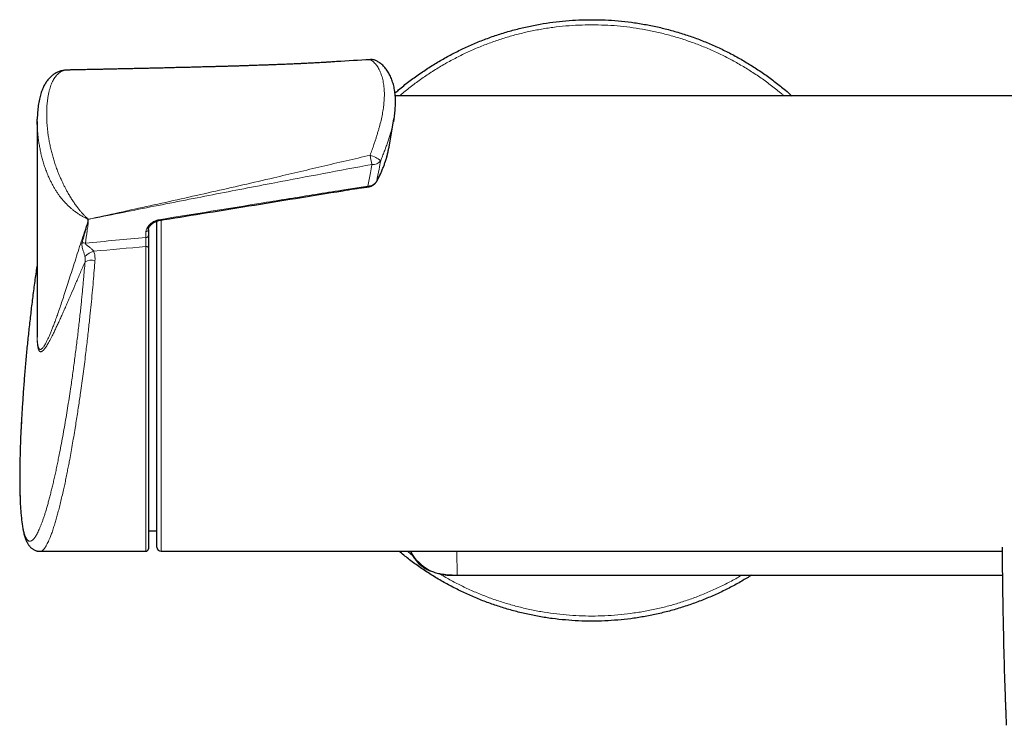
# Model space of a CAD drawing. Header units: millimetres. Extents: x 8 to 2385, y 12 to 2606.
# Tile 18 of 156: x 951 to 1066, y 947 to 1029. Entities that reach past the tile are written whole.
import ezdxf

# ---------------------------------------------------------------- set-up
doc = ezdxf.new("R2010")
doc.units = ezdxf.units.MM

msp = doc.modelspace()

# ---------------------------------------------------------------- linework, layer by layer
at = {"color": 7, "linetype": 'Continuous', "lineweight": 30}
for p, q in [((956.81, 1023.2), (956.79, 1023.2)), ((987.81, 1024.16), (987.29, 1024.13)), ((1081.11, 1020.19), (994.99, 1020.19)), ((994.26, 1014.24), (994.83, 1017.53)), ((953.33, 1017.22), (953.33, 992.34)), ((967.26, 993.69), (967.26, 1005.64)), ((966.26, 1004.62), (966.26, 1004.63)), ((966.26, 1004.63), (966.26, 1003.93)), ((966.26, 1002.56), (966.26, 967.49)), ((967.26, 967.69), (967.26, 993.69)), ((966.26, 969.57), (967.26, 969.58)), ((953.67, 967.19), (965.96, 967.19)), ((967.76, 967.19), (1065.6, 967.19)), ((1002.21, 964.42), (1065.63, 964.42))]:
    msp.add_line(p, q, dxfattribs=at)
at = {"color": 252, "linetype": 'Continuous', "lineweight": 0}
for p, q in [((959.23, 1005.57), (959.23, 1005.82)), ((959.27, 1005.82), (959.27, 1005.57)), ((967.76, 1005.74), (967.76, 993.69)), ((965.98, 1003.71), (965.98, 1004.42)), ((965.96, 967.19), (965.96, 1002.66)), ((967.76, 993.69), (967.76, 967.19)), ((1002.14, 967.19), (1002.21, 964.42)), ((1002.21, 964.42), (1065.63, 964.42)), ((1002.21, 964.42), (1002.21, 964.42))]:
    msp.add_line(p, q, dxfattribs=at)
at = {"color": 7, "linetype": 'Continuous', "lineweight": 30, "flags": 128}
msp.add_lwpolyline([(992.07, 1024.4), (992.09, 1024.42), (992.11, 1024.42)], dxfattribs=at)
at = {"color": 252, "linetype": 'Continuous', "lineweight": 0, "flags": 128}
for points in [[(992.83, 1010.26), (992.82, 1010.23), (992.82, 1010.22)], [(965.96, 1002.66), (966.02, 1002.66), (966.07, 1002.65), (966.12, 1002.64), (966.17, 1002.63), (966.21, 1002.62), (966.23, 1002.6), (966.25, 1002.58), (966.26, 1002.56)]]:
    msp.add_lwpolyline(points, dxfattribs=at)
at = {"color": 252, "linetype": 'Continuous', "lineweight": 0}
for centre, radius, start, end in [((992.24, 1023.38), 1.03, 68.3952, 99.8753), ((1008.38, 1016.04), 16.55, 189.5818, 193.3896), ((991.08, 1009.92), 3.51, 51.0022, 73.6939), ((992.41, 1013.3), 1.1, 263.5718, 323.3909), ((994.26, 1009.99), 2.48, 187.062, 189.0749), ((958.3, 1007.11), 1.59, 305.8633, 307.2455), ((959.16, 1007.51), 1.69, 272.3233, 273.5691), ((959.16, 1007.26), 1.69, 272.3233, 273.5691), ((965.02, 1007.43), 5.97, 195.3789, 195.5882), ((966, 1004.68), 0.263, 266.1987, 346.082), ((966, 1003.97), 0.259, 265.7742, 349.5789), ((958.96, 1004.77), 1.71, 256.4558, 269.5852), ((960.69, 999.57), 2.66, 107.1832, 132.9806), ((959.72, 999.17), 1.91, 80.1476, 115.6619), ((1001.46, 969.68), 5.31, 208.0298, 278.0984)]:
    msp.add_arc(centre, radius, start, end, dxfattribs=at)
at = {"color": 7, "linetype": 'Continuous', "lineweight": 30}
for centre, radius, start, end in [((992.18, 1023.22), 1.2, 90, 93.4374), ((992.18, 1023.22), 1.2, 68.0588, 90), ((965.96, 967.49), 0.3, 270, 0), ((967.76, 967.69), 0.5, 180, 270)]:
    msp.add_arc(centre, radius, start, end, dxfattribs=at)
at = {"color": 252, "linetype": 'Continuous', "lineweight": 0}
for centre, major_axis, ratio, start_param, end_param in [((1098.63, 994.39), (311.72, 19.52), 0.062137, 2.006457, 2.031566), ((1098.72, 993.69), (311.72, 18.81), 0.059895, 2.00714, 2.028721)]:
    msp.add_ellipse(centre, major_axis=major_axis, ratio=ratio, start_param=start_param, end_param=end_param, dxfattribs=at)
at = {"color": 7, "linetype": 'Continuous', "lineweight": 30}
for points, knots in [([(994.95, 1020.52), (995.09, 1020.64), (995.62, 1021.11), (996.57, 1021.86), (997.82, 1022.77), (999.09, 1023.62), (1000.39, 1024.4), (1001.72, 1025.13), (1003.07, 1025.8), (1004.47, 1026.41), (1005.89, 1026.97), (1007.35, 1027.46), (1008.83, 1027.89), (1010.33, 1028.25), (1011.83, 1028.55), (1013.33, 1028.78), (1014.84, 1028.94), (1016.35, 1029.04), (1017.87, 1029.07), (1019.4, 1029.04), (1020.93, 1028.94), (1022.46, 1028.77), (1023.98, 1028.53), (1025.49, 1028.23), (1026.96, 1027.87), (1028.41, 1027.44), (1029.85, 1026.96), (1031.26, 1026.4), (1032.66, 1025.79), (1034.05, 1025.11), (1035.39, 1024.36), (1036.71, 1023.56), (1037.98, 1022.71), (1039.21, 1021.81), (1040.26, 1020.97), (1040.89, 1020.41), (1041.14, 1020.19)], [0, 0, 0, 0, 0.011191, 0.041705, 0.072218, 0.102732, 0.132701, 0.16267, 0.192638, 0.222607, 0.253121, 0.283634, 0.314148, 0.344662, 0.375175, 0.405144, 0.435113, 0.465082, 0.49505, 0.525564, 0.556078, 0.586591, 0.617105, 0.647618, 0.677587, 0.707556, 0.737525, 0.767494, 0.798007, 0.828521, 0.859035, 0.889548, 0.920062, 0.950031, 0.979999, 1, 1, 1, 1]), ([(992.07, 1024.4), (990.76, 1024.33), (989.17, 1024.25), (987.58, 1024.14), (987.29, 1024.12)], [0, 0, 0, 0, 0.81825, 1, 1, 1, 1]), ([(994.87, 1017.78), (994.88, 1017.82), (994.91, 1017.99), (994.94, 1018.28), (994.98, 1018.64), (995, 1019.01), (995.02, 1019.37), (995.01, 1019.72), (995, 1020.06), (994.97, 1020.4), (994.93, 1020.72), (994.88, 1021.04), (994.81, 1021.35), (994.73, 1021.65), (994.64, 1021.94), (994.54, 1022.22), (994.42, 1022.48), (994.3, 1022.73), (994.16, 1022.97), (994.01, 1023.19), (993.86, 1023.39), (993.7, 1023.58), (993.53, 1023.75), (993.35, 1023.91), (993.17, 1024.05), (992.98, 1024.17), (992.8, 1024.26), (992.68, 1024.32), (992.63, 1024.34), (992.63, 1024.34)], [0, 0, 0, 0, 0.014152, 0.05714, 0.100403, 0.143867, 0.18744, 0.23101, 0.273715, 0.31634, 0.359024, 0.401661, 0.444152, 0.486397, 0.528283, 0.569689, 0.610481, 0.650393, 0.689829, 0.728654, 0.766726, 0.803908, 0.840082, 0.875165, 0.909122, 0.94197, 0.973777, 0.999824, 1, 1, 1, 1]), ([(956.76, 1023.2), (956.7, 1023.19), (956.58, 1023.19), (956.4, 1023.16), (956.19, 1023.12), (955.99, 1023.07), (955.8, 1023), (955.61, 1022.91), (955.43, 1022.82), (955.26, 1022.71), (955.09, 1022.59), (954.94, 1022.45), (954.78, 1022.31), (954.64, 1022.14), (954.49, 1021.96), (954.36, 1021.77), (954.23, 1021.57), (954.11, 1021.35), (954, 1021.11), (953.89, 1020.85), (953.79, 1020.58), (953.7, 1020.28), (953.62, 1019.96), (953.54, 1019.62), (953.48, 1019.26), (953.42, 1018.89), (953.38, 1018.51), (953.35, 1018.11), (953.34, 1017.77), (953.33, 1017.56), (953.33, 1017.48)], [0, 0, 0, 0, 0.020241, 0.045252, 0.072042, 0.098785, 0.125554, 0.152454, 0.179595, 0.207093, 0.235053, 0.261789, 0.292012, 0.322871, 0.354607, 0.38742, 0.42152, 0.457127, 0.494469, 0.533778, 0.575297, 0.619281, 0.666054, 0.714972, 0.764265, 0.814501, 0.865746, 0.918077, 0.971585, 1, 1, 1, 1]), ([(987.78, 1024.15), (987.66, 1024.15), (987.4, 1024.13), (987, 1024.1), (986.59, 1024.08), (986.19, 1024.06), (985.81, 1024.04), (985.47, 1024.02), (985.15, 1024), (984.85, 1023.99), (984.58, 1023.97), (984.36, 1023.96), (984.2, 1023.95), (984.08, 1023.95), (983.96, 1023.94), (983.82, 1023.94), (983.62, 1023.93), (983.36, 1023.92), (983.05, 1023.9), (982.72, 1023.89), (982.37, 1023.87), (982.02, 1023.86), (981.66, 1023.84), (981.3, 1023.83), (980.94, 1023.82), (980.6, 1023.8), (980.29, 1023.79), (980.04, 1023.78), (979.8, 1023.77), (979.55, 1023.77), (979.26, 1023.76), (978.92, 1023.74), (978.53, 1023.73), (978.11, 1023.72), (977.66, 1023.7), (977.21, 1023.69), (976.77, 1023.67), (976.38, 1023.66), (976.03, 1023.65), (975.71, 1023.64), (975.42, 1023.63), (975.12, 1023.63), (974.78, 1023.62), (974.4, 1023.61), (973.99, 1023.59), (973.59, 1023.58), (973.2, 1023.57), (972.76, 1023.56), (972.27, 1023.55), (971.71, 1023.53), (971.25, 1023.52), (970.91, 1023.51), (970.72, 1023.51), (970.56, 1023.5), (970.45, 1023.5), (970.35, 1023.5), (970.23, 1023.5), (970.09, 1023.49), (969.91, 1023.49), (969.69, 1023.48), (969.43, 1023.48), (969.15, 1023.47), (968.71, 1023.46), (968.16, 1023.44), (967.49, 1023.43), (966.87, 1023.41), (966.28, 1023.4), (965.74, 1023.39), (965.22, 1023.38), (964.72, 1023.37), (964.22, 1023.35), (963.72, 1023.34), (963.28, 1023.33), (962.9, 1023.33), (962.62, 1023.32), (962.38, 1023.31), (962.21, 1023.31), (962.09, 1023.31), (962.01, 1023.31), (961.89, 1023.3), (961.74, 1023.3), (961.54, 1023.3), (961.22, 1023.29), (960.79, 1023.28), (960.28, 1023.27), (959.81, 1023.26), (959.37, 1023.25), (958.94, 1023.24), (958.52, 1023.23), (958.1, 1023.23), (957.72, 1023.22), (957.42, 1023.21), (957.2, 1023.21), (957.05, 1023.2), (956.92, 1023.2), (956.84, 1023.2), (956.81, 1023.2)], [0, 0, 0, 0, 0.011447, 0.025034, 0.03874, 0.051611, 0.063636, 0.074806, 0.085109, 0.094832, 0.103615, 0.110921, 0.116249, 0.119146, 0.122628, 0.12731, 0.133198, 0.141791, 0.152091, 0.163069, 0.174212, 0.185518, 0.196987, 0.208618, 0.220409, 0.23187, 0.241731, 0.249915, 0.256441, 0.264395, 0.273986, 0.285193, 0.297165, 0.311218, 0.325747, 0.340754, 0.35514, 0.367944, 0.379157, 0.389082, 0.398537, 0.407487, 0.418267, 0.430902, 0.444574, 0.457684, 0.470187, 0.482079, 0.499844, 0.517925, 0.536649, 0.544124, 0.550574, 0.555593, 0.55918, 0.561788, 0.565342, 0.570063, 0.575951, 0.583008, 0.591235, 0.600636, 0.610636, 0.633298, 0.654654, 0.674979, 0.693942, 0.711538, 0.727899, 0.744072, 0.76027, 0.776495, 0.792744, 0.802949, 0.812626, 0.820507, 0.826536, 0.828955, 0.831454, 0.835175, 0.840148, 0.846373, 0.853851, 0.871468, 0.887981, 0.903331, 0.917514, 0.930528, 0.945155, 0.958515, 0.970962, 0.982496, 0.987377, 0.992073, 0.996682, 1, 1, 1, 1]), ([(953.33, 1016.87), (953.33, 1016.96), (953.33, 1017.17), (953.33, 1017.36), (953.34, 1017.47)], [0, 0, 0, 0, 0.451879, 1, 1, 1, 1]), ([(994.87, 1017.77), (994.86, 1017.71), (994.83, 1017.52), (994.79, 1017.32), (994.77, 1017.19)], [0, 0, 0, 0, 0.3080358, 1, 1, 1, 1]), ([(994, 1013.09), (994.01, 1013.1), (994.05, 1013.27), (994.13, 1013.58), (994.21, 1013.94), (994.24, 1014.16), (994.26, 1014.24)], [0, 0, 0, 0, 0.043157, 0.417814, 0.7931, 1, 1, 1, 1]), ([(992.82, 1010.22), (992.85, 1010.29), (992.96, 1010.49), (993.14, 1010.84), (993.34, 1011.26), (993.52, 1011.68), (993.68, 1012.1), (993.83, 1012.51), (993.93, 1012.82), (993.98, 1013), (993.99, 1013.05)], [0, 0, 0, 0, 0.068541, 0.221911, 0.37377, 0.522353, 0.667585, 0.811163, 0.953306, 1, 1, 1, 1]), ([(994, 1013.09), (994, 1013.09), (994, 1013.08), (994, 1013.08), (994, 1013.07)], [0, 0, 0, 0, 0.42764, 1, 1, 1, 1]), ([(967.47, 1005.69), (969.13, 1005.96), (974.44, 1006.82), (981.57, 1007.97), (987.5, 1008.93), (990, 1009.34), (990.88, 1009.48), (991.41, 1009.55), (991.72, 1009.59), (991.82, 1009.6)], [0, 0, 0, 0, 0.204483, 0.654282, 0.879181, 0.935406, 0.96179, 0.988099, 1, 1, 1, 1]), ([(991.82, 1009.6), (991.83, 1009.6), (991.9, 1009.61), (992.01, 1009.64), (992.15, 1009.68), (992.28, 1009.73), (992.4, 1009.8), (992.51, 1009.87), (992.61, 1009.96), (992.7, 1010.05), (992.77, 1010.14), (992.81, 1010.2), (992.82, 1010.22)], [0, 0, 0, 0, 0.045233, 0.155013, 0.265913, 0.377391, 0.487983, 0.599678, 0.711564, 0.821532, 0.932255, 1, 1, 1, 1]), ([(966.26, 1004.62), (966.26, 1004.64), (966.26, 1004.69), (966.28, 1004.74), (966.29, 1004.8), (966.31, 1004.84), (966.35, 1004.9), (966.39, 1004.98), (966.47, 1005.08), (966.56, 1005.18), (966.66, 1005.28), (966.78, 1005.37), (966.9, 1005.45), (967.01, 1005.52), (967.13, 1005.58), (967.24, 1005.63), (967.35, 1005.66), (967.42, 1005.68), (967.47, 1005.69), (967.47, 1005.69)], [0, 0, 0, 0, 0.038836, 0.11102, 0.149379, 0.183219, 0.216654, 0.291019, 0.367069, 0.446201, 0.529231, 0.615611, 0.69158, 0.76146, 0.826371, 0.88631, 0.937105, 0.993317, 1, 1, 1, 1]), ([(966.26, 1003.93), (966.26, 1003.87), (966.26, 1003.76), (966.26, 1003.57), (966.26, 1003.37), (966.26, 1003.15), (966.26, 1002.93), (966.26, 1002.73), (966.26, 1002.61), (966.26, 1002.56)], [0, 0, 0, 0, 0.146493, 0.297249, 0.443738, 0.594447, 0.741432, 0.892649, 1, 1, 1, 1]), ([(953.33, 1000.62), (953.32, 1000.53), (953.21, 999.86), (953.04, 998.6), (952.8, 996.84), (952.59, 995.09), (952.39, 993.32), (952.2, 991.56), (952.03, 989.8), (951.88, 988.03), (951.74, 986.26), (951.62, 984.5), (951.51, 982.77), (951.45, 981.63), (951.43, 981.08)], [0, 0, 0, 0, 0.013732, 0.103984, 0.194237, 0.284492, 0.37475, 0.46501, 0.555271, 0.645534, 0.735798, 0.826064, 0.916332, 1, 1, 1, 1]), ([(953.33, 992.34), (953.33, 992.28), (953.33, 992.19), (953.33, 992.12), (953.33, 992.1)], [0, 0, 0, 0, 0.727247, 1, 1, 1, 1]), ([(951.49, 982.29), (951.49, 982.22), (951.47, 981.9), (951.44, 981.33), (951.4, 980.59), (951.37, 979.85), (951.35, 979.14), (951.33, 978.45), (951.32, 977.99), (951.31, 977.77), (951.31, 977.76)], [0, 0, 0, 0, 0.039845, 0.199498, 0.35915, 0.51956, 0.679971, 0.836703, 0.993435, 1, 1, 1, 1]), ([(951.31, 977.75), (951.31, 977.62), (951.3, 977.42), (951.3, 977.23), (951.3, 977.15)], [0, 0, 0, 0, 0.611046, 1, 1, 1, 1]), ([(951.3, 977.11), (951.3, 977.04), (951.29, 976.81), (951.29, 976.42), (951.29, 975.96), (951.29, 975.51), (951.29, 975.06), (951.3, 974.63), (951.31, 974.21), (951.32, 973.8), (951.33, 973.4), (951.35, 973.02), (951.36, 972.65), (951.39, 972.29), (951.41, 971.93), (951.44, 971.59), (951.47, 971.27), (951.5, 970.95), (951.53, 970.68), (951.55, 970.52), (951.56, 970.45)], [0, 0, 0, 0, 0.025932, 0.083573, 0.14141, 0.198789, 0.256361, 0.31421, 0.372248, 0.43039, 0.488553, 0.546633, 0.603931, 0.662701, 0.721521, 0.780468, 0.839634, 0.899118, 0.959034, 1, 1, 1, 1]), ([(951.56, 970.45), (951.57, 970.4), (951.59, 970.26), (951.63, 970.02), (951.67, 969.75), (951.73, 969.49), (951.79, 969.24), (951.85, 969), (951.92, 968.76), (952.01, 968.54), (952.09, 968.34), (952.18, 968.16), (952.27, 968.01), (952.36, 967.88), (952.46, 967.76), (952.56, 967.65), (952.67, 967.56), (952.78, 967.47), (952.9, 967.39), (953.04, 967.32), (953.19, 967.26), (953.34, 967.22), (953.49, 967.2), (953.6, 967.19), (953.66, 967.19), (953.67, 967.19)], [0, 0, 0, 0, 0.030019, 0.090602, 0.151553, 0.213313, 0.276186, 0.34054, 0.40676, 0.475061, 0.535804, 0.590021, 0.637603, 0.679872, 0.718031, 0.753035, 0.78563, 0.816403, 0.845819, 0.87729, 0.907582, 0.936951, 0.966318, 0.995503, 1, 1, 1, 1]), ([(1036.46, 964.42), (1036.08, 964.19), (1035.27, 963.69), (1034, 962.99), (1032.64, 962.32), (1031.25, 961.71), (1029.82, 961.16), (1028.36, 960.66), (1026.88, 960.23), (1025.39, 959.87), (1023.89, 959.57), (1022.38, 959.34), (1020.88, 959.18), (1019.37, 959.08), (1017.85, 959.05), (1016.32, 959.08), (1014.78, 959.19), (1013.25, 959.35), (1011.73, 959.59), (1010.23, 959.89), (1008.75, 960.26), (1007.3, 960.68), (1005.87, 961.17), (1004.45, 961.72), (1003.05, 962.34), (1001.67, 963.02), (1000.32, 963.76), (999, 964.56), (997.73, 965.41), (996.54, 966.28), (995.79, 966.9), (995.44, 967.19)], [0, 0, 0, 0, 0.030496, 0.064893, 0.099289, 0.133685, 0.168707, 0.203729, 0.23875, 0.273772, 0.308793, 0.34319, 0.377586, 0.411982, 0.446379, 0.4814, 0.516422, 0.551444, 0.586465, 0.621487, 0.655883, 0.69028, 0.724676, 0.759072, 0.794094, 0.829116, 0.864137, 0.899159, 0.934181, 0.968577, 1, 1, 1, 1]), ([(996.77, 967.19), (996.78, 967.16), (996.83, 967.04), (996.93, 966.84), (997.06, 966.6), (997.21, 966.37), (997.36, 966.16), (997.52, 965.97), (997.69, 965.79), (997.87, 965.63), (998.06, 965.48), (998.26, 965.34), (998.48, 965.2), (998.7, 965.08), (998.94, 964.97), (999.19, 964.87), (999.45, 964.78), (999.73, 964.7), (1000.03, 964.62), (1000.35, 964.56), (1000.68, 964.51), (1001.04, 964.47), (1001.41, 964.44), (1001.81, 964.43), (1002.07, 964.42), (1002.21, 964.42)], [0, 0, 0, 0, 0.013623, 0.058454, 0.10143, 0.142765, 0.182677, 0.221383, 0.2591, 0.295703, 0.332464, 0.370204, 0.408894, 0.448474, 0.488826, 0.529572, 0.571955, 0.616784, 0.663682, 0.712907, 0.764949, 0.819397, 0.876685, 0.939177, 1, 1, 1, 1]), ([(1065.59, 967.69), (1065.59, 967.57), (1065.6, 967.31), (1065.6, 966.92), (1065.6, 966.52), (1065.61, 966.13), (1065.61, 965.61), (1065.62, 964.98), (1065.63, 964.25), (1065.64, 963.54), (1065.65, 962.84), (1065.66, 962.25), (1065.66, 961.74), (1065.67, 961.42), (1065.67, 961.19), (1065.67, 961.06), (1065.68, 960.94), (1065.68, 960.83), (1065.68, 960.73), (1065.68, 960.66), (1065.68, 960.61), (1065.68, 960.57), (1065.68, 960.53), (1065.68, 960.47), (1065.69, 960.37), (1065.69, 960.23), (1065.69, 960.05), (1065.7, 959.83), (1065.7, 959.57), (1065.71, 959.28), (1065.71, 958.95), (1065.72, 958.59), (1065.73, 958.21), (1065.74, 957.81), (1065.75, 957.37), (1065.76, 956.92), (1065.77, 956.28), (1065.79, 955.46), (1065.82, 954.48), (1065.84, 953.53), (1065.87, 952.63), (1065.9, 951.77), (1065.93, 950.96), (1065.95, 950.28), (1065.97, 949.72), (1065.99, 949.27), (1066.01, 948.8), (1066.02, 948.3), (1066.05, 947.76), (1066.07, 947.3), (1066.08, 947.03), (1066.08, 946.94)], [0, 0, 0, 0, 0.017256, 0.03715, 0.056579, 0.075659, 0.094387, 0.131435, 0.167022, 0.201143, 0.234278, 0.267376, 0.287758, 0.307855, 0.314039, 0.320161, 0.326219, 0.331992, 0.336659, 0.340141, 0.342438, 0.344034, 0.345891, 0.348037, 0.353093, 0.359264, 0.36836, 0.379133, 0.391585, 0.405715, 0.421522, 0.439006, 0.457027, 0.476538, 0.497539, 0.519843, 0.542112, 0.590731, 0.637845, 0.683452, 0.72755, 0.768057, 0.807202, 0.844984, 0.866611, 0.887886, 0.91028, 0.93422, 0.960239, 0.987862, 1, 1, 1, 1])]:
    msp.add_open_spline(points, degree=3, knots=knots, dxfattribs=at)
at = {"color": 252, "linetype": 'Continuous', "lineweight": 0}
for points, knots in [([(1040.23, 1020.19), (1040.14, 1020.27), (1039.67, 1020.68), (1038.78, 1021.38), (1037.56, 1022.28), (1036.3, 1023.11), (1035.02, 1023.89), (1033.72, 1024.6), (1032.39, 1025.26), (1031.02, 1025.86), (1029.62, 1026.4), (1028.18, 1026.89), (1026.73, 1027.31), (1025.26, 1027.67), (1023.78, 1027.96), (1022.3, 1028.19), (1020.83, 1028.35), (1019.34, 1028.44), (1017.85, 1028.47), (1016.34, 1028.44), (1014.83, 1028.34), (1013.33, 1028.18), (1011.83, 1027.94), (1010.36, 1027.65), (1008.91, 1027.29), (1007.48, 1026.87), (1006.07, 1026.39), (1004.68, 1025.85), (1003.3, 1025.25), (1001.95, 1024.57), (1000.62, 1023.85), (999.33, 1023.06), (998.08, 1022.22), (996.87, 1021.33), (996.01, 1020.65), (995.56, 1020.26), (995.48, 1020.19)], [0, 0, 0, 0, 0.0075584, 0.0386126, 0.0696669, 0.1007211, 0.131221, 0.1617208, 0.1922206, 0.2227204, 0.2537746, 0.2848289, 0.3158832, 0.3469374, 0.3779917, 0.4084915, 0.4389913, 0.4694911, 0.4999909, 0.5310452, 0.5620995, 0.5931537, 0.624208, 0.6552622, 0.6857621, 0.7162619, 0.7467617, 0.7772615, 0.8083157, 0.83937, 0.8704243, 0.9014785, 0.9325328, 0.9630326, 0.9935324, 1, 1, 1, 1]), ([(992.07, 1013.29), (992.14, 1013.5), (992.29, 1013.92), (992.49, 1014.48), (992.65, 1014.96), (992.78, 1015.38), (992.91, 1015.79), (993.03, 1016.2), (993.18, 1016.72), (993.34, 1017.35), (993.49, 1018.07), (993.61, 1018.77), (993.67, 1019.35), (993.71, 1019.83), (993.72, 1020.2), (993.72, 1020.56), (993.7, 1020.92), (993.67, 1021.27), (993.63, 1021.6), (993.57, 1021.93), (993.49, 1022.25), (993.41, 1022.55), (993.3, 1022.84), (993.19, 1023.12), (993.05, 1023.38), (992.91, 1023.62), (992.75, 1023.83), (992.59, 1024.02), (992.41, 1024.18), (992.24, 1024.31), (992.12, 1024.37), (992.07, 1024.4)], [0, 0, 0, 0, 0.040283, 0.080567, 0.10791, 0.135254, 0.163013, 0.190772, 0.218646, 0.270782, 0.323042, 0.375311, 0.42746, 0.457739, 0.488129, 0.518519, 0.549278, 0.580037, 0.611176, 0.642314, 0.673575, 0.705917, 0.738409, 0.770901, 0.803941, 0.83698, 0.870623, 0.904264, 0.938138, 0.969025, 1, 1, 1, 1]), ([(956.81, 1023.2), (956.8, 1023.2), (956.71, 1023.2), (956.56, 1023.18), (956.35, 1023.13), (956.14, 1023.04), (955.95, 1022.93), (955.76, 1022.78), (955.59, 1022.61), (955.44, 1022.42), (955.3, 1022.21), (955.16, 1021.98), (955.04, 1021.72), (954.93, 1021.44), (954.82, 1021.13), (954.73, 1020.8), (954.64, 1020.44), (954.57, 1020.05), (954.52, 1019.65), (954.47, 1019.21), (954.44, 1018.66), (954.43, 1018.09), (954.44, 1017.5), (954.46, 1017), (954.51, 1016.49), (954.56, 1015.96), (954.64, 1015.42), (954.73, 1014.87), (954.85, 1014.3), (954.98, 1013.74), (955.13, 1013.18), (955.29, 1012.62), (955.48, 1012.05), (955.67, 1011.53), (955.85, 1011.08), (956.01, 1010.7), (956.18, 1010.33), (956.35, 1009.97), (956.52, 1009.62), (956.7, 1009.28), (956.9, 1008.92), (957.14, 1008.51), (957.4, 1008.08), (957.68, 1007.66), (957.95, 1007.29), (958.2, 1006.96), (958.44, 1006.68), (958.68, 1006.41), (958.93, 1006.15), (959.12, 1005.96), (959.24, 1005.86), (959.26, 1005.84)], [0, 0, 0, 0, 0.00265, 0.020054, 0.03804, 0.056102, 0.075332, 0.094635, 0.11468, 0.133151, 0.151662, 0.171404, 0.191183, 0.212611, 0.234074, 0.256331, 0.279756, 0.30321, 0.328174, 0.353168, 0.379312, 0.420728, 0.446649, 0.472598, 0.498633, 0.5247, 0.551153, 0.577646, 0.604275, 0.63096, 0.655855, 0.680815, 0.705898, 0.73116, 0.747716, 0.763801, 0.779928, 0.795009, 0.810132, 0.824488, 0.838889, 0.858197, 0.87766, 0.897279, 0.917061, 0.932383, 0.947775, 0.963236, 0.978763, 0.995529, 1, 1, 1, 1]), ([(959.23, 1005.82), (959.2, 1005.84), (959.07, 1005.9), (958.82, 1006.03), (958.5, 1006.22), (958.17, 1006.43), (957.82, 1006.66), (957.5, 1006.91), (957.19, 1007.17), (956.9, 1007.44), (956.61, 1007.73), (956.32, 1008.05), (956.06, 1008.37), (955.83, 1008.68), (955.62, 1008.98), (955.42, 1009.3), (955.22, 1009.64), (955.03, 1009.99), (954.84, 1010.36), (954.64, 1010.79), (954.44, 1011.28), (954.23, 1011.83), (954.06, 1012.38), (953.9, 1012.93), (953.76, 1013.47), (953.65, 1014.02), (953.55, 1014.56), (953.47, 1015.09), (953.41, 1015.62), (953.36, 1016.14), (953.34, 1016.55), (953.34, 1016.8), (953.33, 1016.87)], [0, 0, 0, 0, 0.008004, 0.0341, 0.061563, 0.089149, 0.118893, 0.148823, 0.17454, 0.201636, 0.228872, 0.258235, 0.287758, 0.312422, 0.337162, 0.363613, 0.390136, 0.418953, 0.447846, 0.477863, 0.521533, 0.565382, 0.609689, 0.65412, 0.699816, 0.745605, 0.791639, 0.837742, 0.88462, 0.931558, 0.978666, 1, 1, 1, 1]), ([(994.77, 1017.19), (994.75, 1017.13), (994.71, 1016.87), (994.59, 1016.38), (994.42, 1015.79), (994.25, 1015.22), (994.08, 1014.73), (993.9, 1014.22), (993.71, 1013.71), (993.51, 1013.18), (993.36, 1012.83), (993.29, 1012.65)], [0, 0, 0, 0, 0.042831, 0.182512, 0.341484, 0.450614, 0.559222, 0.667824, 0.77779, 0.887751, 1, 1, 1, 1]), ([(959.26, 1005.84), (961.66, 1006.36), (965.26, 1007.14), (970.06, 1008.2), (973.66, 1009.01), (977.25, 1009.83), (980.58, 1010.6), (983.65, 1011.32), (986.45, 1011.98), (989.26, 1012.64), (991.13, 1013.07), (992.07, 1013.29)], [0, 0, 0, 0, 0.219213, 0.328855, 0.438498, 0.548195, 0.657896, 0.743414, 0.828935, 0.914466, 1, 1, 1, 1]), ([(992.83, 1010.26), (992.95, 1010.49), (993.2, 1010.95), (993.51, 1011.66), (993.79, 1012.37), (993.93, 1012.85), (994, 1013.09)], [0, 0, 0, 0, 0.248675, 0.497829, 0.748606, 1, 1, 1, 1]), ([(992.29, 1012.21), (990.4, 1011.86), (986.63, 1011.16), (980.45, 1009.99), (973.74, 1008.69), (966.5, 1007.27), (961.68, 1006.3), (959.27, 1005.82)], [0, 0, 0, 0, 0.170951, 0.341901, 0.561268, 0.780634, 1, 1, 1, 1]), ([(991.8, 1009.69), (991.9, 1010.2), (992.06, 1011.04), (992.22, 1011.88), (992.29, 1012.21)], [0, 0, 0, 0, 0.607151, 1, 1, 1, 1]), ([(993.29, 1012.65), (993.23, 1012.32), (993.07, 1011.52), (992.92, 1010.73), (992.83, 1010.26)], [0, 0, 0, 0, 0.416846, 1, 1, 1, 1]), ([(967.45, 1005.78), (971.51, 1006.43), (977.6, 1007.42), (984.7, 1008.57), (988.08, 1009.11), (989.77, 1009.39), (990.78, 1009.55), (991.46, 1009.64), (991.8, 1009.69)], [0, 0, 0, 0, 0.4999897, 0.7499843, 0.8749816, 0.9166574, 0.9583327, 1, 1, 1, 1]), ([(991.8, 1009.69), (991.87, 1009.7), (992.01, 1009.71), (992.21, 1009.77), (992.4, 1009.85), (992.56, 1009.95), (992.7, 1010.07), (992.78, 1010.18), (992.82, 1010.24), (992.83, 1010.26)], [0, 0, 0, 0, 0.156935, 0.31387, 0.471123, 0.628363, 0.784676, 0.940973, 1, 1, 1, 1]), ([(953.33, 992.1), (953.33, 992.05), (953.33, 991.93), (953.34, 991.75), (953.35, 991.58), (953.37, 991.37), (953.4, 991.2), (953.43, 991.05), (953.45, 990.96), (953.48, 990.87), (953.52, 990.8), (953.55, 990.75), (953.61, 990.7), (953.67, 990.67), (953.76, 990.68), (953.84, 990.74), (953.94, 990.83), (954.05, 990.96), (954.17, 991.13), (954.29, 991.35), (954.43, 991.62), (954.58, 991.93), (954.75, 992.29), (954.91, 992.68), (955.08, 993.09), (955.26, 993.56), (955.46, 994.09), (955.68, 994.72), (955.92, 995.4), (956.17, 996.15), (956.45, 996.98), (956.74, 997.88), (957.06, 998.87), (957.38, 999.89), (957.73, 1000.97), (958.08, 1002.08), (958.45, 1003.22), (958.83, 1004.38), (959.1, 1005.18), (959.23, 1005.57)], [0, 0, 0, 0, 0.006542, 0.015916, 0.025409, 0.034939, 0.05206, 0.061845, 0.071631, 0.081523, 0.091415, 0.102546, 0.113701, 0.133118, 0.152624, 0.172202, 0.191835, 0.213896, 0.236006, 0.260632, 0.285302, 0.312778, 0.340293, 0.368958, 0.396614, 0.424293, 0.458321, 0.492375, 0.531531, 0.570716, 0.611195, 0.657678, 0.704186, 0.752711, 0.801258, 0.85105, 0.900864, 0.95042, 1, 1, 1, 1]), ([(958.55, 1003.11), (958.68, 1003.57), (958.87, 1004.24), (959.08, 1005.01), (959.18, 1005.36), (959.22, 1005.51), (959.23, 1005.56), (959.23, 1005.57)], [0, 0, 0, 0, 0.5654027, 0.8243551, 0.9344037, 0.9873867, 1, 1, 1, 1]), ([(959.27, 1005.57), (959.27, 1005.56), (959.27, 1005.51), (959.25, 1005.36), (959.21, 1005.01), (959.1, 1004.22), (959.01, 1003.53), (958.94, 1003.06)], [0, 0, 0, 0, 0.012816, 0.066227, 0.176531, 0.435391, 1, 1, 1, 1]), ([(965.98, 1004.42), (965.99, 1004.48), (966, 1004.6), (966.08, 1004.79), (966.22, 1005.01), (966.4, 1005.21), (966.59, 1005.37), (966.77, 1005.5), (966.96, 1005.61), (967.16, 1005.7), (967.32, 1005.75), (967.42, 1005.77), (967.45, 1005.78)], [0, 0, 0, 0, 0.098577, 0.197398, 0.34243, 0.487665, 0.58918, 0.690939, 0.79223, 0.877047, 0.9617, 1, 1, 1, 1]), ([(967.45, 1005.78), (967.45, 1005.76), (967.46, 1005.73), (967.47, 1005.7), (967.47, 1005.69), (967.47, 1005.69), (967.47, 1005.69)], [0, 0, 0, 0, 0.305788, 0.611577, 0.917365, 1, 1, 1, 1]), ([(965.96, 1002.66), (965.96, 1002.7), (965.96, 1002.79), (965.97, 1002.95), (965.97, 1003.11), (965.97, 1003.28), (965.98, 1003.44), (965.98, 1003.59), (965.98, 1003.67), (965.98, 1003.71)], [0, 0, 0, 0, 0.107464, 0.254578, 0.405899, 0.552388, 0.703081, 0.849411, 1, 1, 1, 1]), ([(958.87, 1001.52), (958.86, 1001.58), (958.82, 1001.7), (958.78, 1001.86), (958.72, 1002.06), (958.65, 1002.29), (958.58, 1002.52), (958.54, 1002.72), (958.53, 1002.87), (958.53, 1003), (958.55, 1003.07), (958.55, 1003.11)], [0, 0, 0, 0, 0.093915, 0.190427, 0.271029, 0.436185, 0.605072, 0.717466, 0.831057, 0.915031, 1, 1, 1, 1]), ([(958.94, 1003.06), (958.94, 1003.05), (958.93, 1003.02), (958.95, 1002.97), (959.01, 1002.89), (959.12, 1002.81), (959.29, 1002.68), (959.47, 1002.54), (959.65, 1002.39), (959.78, 1002.27), (959.86, 1002.17), (959.9, 1002.12)], [0, 0, 0, 0, 0.039432, 0.078733, 0.151102, 0.266826, 0.385283, 0.619363, 0.739784, 0.861678, 1, 1, 1, 1]), ([(958.89, 1000.89), (958.9, 1000.94), (958.92, 1001.07), (958.92, 1001.29), (958.89, 1001.44), (958.87, 1001.52)], [0, 0, 0, 0, 0.242106, 0.615654, 1, 1, 1, 1]), ([(959.9, 1002.12), (959.92, 1002.06), (959.97, 1001.93), (960.02, 1001.72), (960.04, 1001.52), (960.06, 1001.29), (960.05, 1001.14), (960.05, 1001.05)], [0, 0, 0, 0, 0.188873, 0.379127, 0.57345, 0.769056, 1, 1, 1, 1]), ([(951.31, 977.76), (951.31, 977.55), (951.3, 977.12), (951.29, 976.5), (951.29, 975.89), (951.29, 975.3), (951.3, 974.72), (951.31, 974.16), (951.32, 973.63), (951.34, 973.12), (951.37, 972.64), (951.4, 972.18), (951.43, 971.75), (951.47, 971.34), (951.51, 970.96), (951.55, 970.6), (951.6, 970.26), (951.66, 969.95), (951.72, 969.67), (951.78, 969.41), (951.85, 969.18), (951.92, 968.98), (951.99, 968.81), (952.07, 968.67), (952.15, 968.55), (952.23, 968.46), (952.32, 968.4), (952.41, 968.37), (952.51, 968.36), (952.61, 968.39), (952.71, 968.44), (952.81, 968.52), (952.92, 968.63), (953.03, 968.76), (953.14, 968.93), (953.25, 969.12), (953.37, 969.34), (953.49, 969.59), (953.62, 969.87), (953.74, 970.18), (953.87, 970.51), (954, 970.86), (954.13, 971.25), (954.26, 971.65), (954.39, 972.08), (954.52, 972.53), (954.65, 973.02), (954.79, 973.54), (954.93, 974.08), (955.07, 974.64), (955.21, 975.22), (955.34, 975.82), (955.48, 976.44), (955.62, 977.08), (955.75, 977.73), (955.91, 978.52), (956.09, 979.45), (956.29, 980.53), (956.49, 981.64), (956.68, 982.74), (956.86, 983.85), (957.03, 984.96), (957.19, 985.99), (957.33, 986.93), (957.45, 987.78), (957.57, 988.64), (957.68, 989.5), (957.79, 990.36), (957.9, 991.22), (958.01, 992.08), (958.11, 992.95), (958.21, 993.81), (958.3, 994.64), (958.39, 995.44), (958.46, 996.17), (958.53, 996.87), (958.6, 997.54), (958.66, 998.21), (958.73, 998.99), (958.81, 999.89), (958.87, 1000.56), (958.89, 1000.89)], [0, 0, 0, 0, 0.011634, 0.023775, 0.03575, 0.047739, 0.05996, 0.072181, 0.08446, 0.096738, 0.108734, 0.12073, 0.132781, 0.144831, 0.156716, 0.168614, 0.180841, 0.193068, 0.205352, 0.217636, 0.229636, 0.241637, 0.25369, 0.265744, 0.277632, 0.289532, 0.301856, 0.31418, 0.326561, 0.338942, 0.351037, 0.363132, 0.37528, 0.387428, 0.399408, 0.411401, 0.423872, 0.436343, 0.448872, 0.461401, 0.47364, 0.485879, 0.498172, 0.510465, 0.522589, 0.534726, 0.547331, 0.559937, 0.572602, 0.585266, 0.597639, 0.610011, 0.622439, 0.634867, 0.647124, 0.659394, 0.678144, 0.696942, 0.71504, 0.733181, 0.750449, 0.767755, 0.784698, 0.797329, 0.809959, 0.822649, 0.835339, 0.847739, 0.860138, 0.872595, 0.885052, 0.89734, 0.909642, 0.920645, 0.931658, 0.941315, 0.950972, 0.960657, 0.970342, 0.985158, 1, 1, 1, 1]), ([(958.89, 1000.89), (958.71, 1000.47), (958.35, 999.63), (957.83, 998.42), (957.41, 997.44), (957.08, 996.69), (956.84, 996.13), (956.6, 995.58), (956.36, 995.03), (956.12, 994.5), (955.89, 993.99), (955.66, 993.5), (955.44, 993.03), (955.23, 992.59), (955.04, 992.2), (954.87, 991.88), (954.72, 991.6), (954.57, 991.34), (954.43, 991.1), (954.29, 990.89), (954.15, 990.71), (954.02, 990.57), (953.91, 990.48), (953.82, 990.43), (953.74, 990.41), (953.66, 990.42), (953.59, 990.47), (953.52, 990.57), (953.46, 990.7), (953.43, 990.83), (953.4, 990.96), (953.38, 991.09), (953.36, 991.25), (953.34, 991.42), (953.33, 991.6), (953.32, 991.81), (953.32, 992.06), (953.32, 992.37), (953.32, 992.65), (953.33, 992.83), (953.33, 992.86)], [0, 0, 0, 0, 0.0654277, 0.1309432, 0.1965747, 0.229434, 0.2623033, 0.2965462, 0.3308021, 0.3651292, 0.3994727, 0.433921, 0.4683902, 0.5029459, 0.5375314, 0.5640296, 0.5905462, 0.6171817, 0.6438439, 0.6706906, 0.6975782, 0.7246295, 0.7517473, 0.7710027, 0.7903081, 0.8096614, 0.8290865, 0.8514669, 0.8740454, 0.8854409, 0.8968359, 0.9083708, 0.9199437, 0.9307942, 0.9416442, 0.9526587, 0.9636729, 0.979605, 0.9957153, 1, 1, 1, 1]), ([(960.05, 1001.05), (960.02, 1000.67), (959.95, 999.85), (959.85, 998.59), (959.73, 997.26), (959.6, 995.92), (959.48, 994.74), (959.37, 993.74), (959.28, 992.87), (959.18, 991.97), (959.07, 991.03), (958.95, 990.03), (958.82, 988.97), (958.67, 987.85), (958.52, 986.74), (958.38, 985.74), (958.25, 984.84), (958.13, 984.03), (958.01, 983.19), (957.87, 982.34), (957.73, 981.44), (957.57, 980.5), (957.4, 979.52), (957.23, 978.56), (957.08, 977.72), (956.93, 976.98), (956.8, 976.32), (956.67, 975.65), (956.53, 974.98), (956.37, 974.29), (956.21, 973.58), (956.04, 972.85), (955.87, 972.17), (955.7, 971.53), (955.53, 970.94), (955.36, 970.36), (955.19, 969.8), (955, 969.26), (954.84, 968.83), (954.69, 968.48), (954.56, 968.21), (954.43, 967.95), (954.3, 967.72), (954.16, 967.51), (954.01, 967.35), (953.86, 967.23), (953.75, 967.19), (953.68, 967.19), (953.67, 967.19)], [0, 0, 0, 0, 0.024191, 0.051389, 0.078588, 0.106, 0.133412, 0.15039, 0.167368, 0.186407, 0.205452, 0.22449, 0.247711, 0.270931, 0.294388, 0.317846, 0.334874, 0.351902, 0.370994, 0.390092, 0.409184, 0.432465, 0.455745, 0.47926, 0.502775, 0.51972, 0.536665, 0.555661, 0.574662, 0.593658, 0.616814, 0.639971, 0.663357, 0.686743, 0.709178, 0.731613, 0.758107, 0.784616, 0.81111, 0.83032, 0.849535, 0.868745, 0.890923, 0.9131, 0.939289, 0.965492, 0.991681, 1, 1, 1, 1]), ([(996.39, 967.19), (996.57, 967.04), (996.78, 966.87), (996.99, 966.71), (997.01, 966.7)], [0, 0, 0, 0, 0.894186, 1, 1, 1, 1]), ([(1000.08, 964.62), (1000.29, 964.49), (1000.91, 964.11), (1001.99, 963.52), (1003.33, 962.87), (1004.7, 962.26), (1006.1, 961.72), (1007.53, 961.23), (1008.99, 960.81), (1010.46, 960.45), (1011.93, 960.16), (1013.41, 959.94), (1014.89, 959.78), (1016.37, 959.68), (1017.87, 959.65), (1019.37, 959.68), (1020.88, 959.78), (1022.38, 959.95), (1023.88, 960.18), (1025.36, 960.48), (1026.81, 960.83), (1028.23, 961.25), (1029.64, 961.73), (1031.03, 962.27), (1032.41, 962.88), (1033.77, 963.55), (1034.73, 964.07), (1035.24, 964.38), (1035.31, 964.42)], [0, 0, 0, 0, 0.019376, 0.059548, 0.09972, 0.139892, 0.180794, 0.221696, 0.262598, 0.3035, 0.344402, 0.384574, 0.424746, 0.464917, 0.505089, 0.545991, 0.586893, 0.627795, 0.668697, 0.7096, 0.749771, 0.789943, 0.830115, 0.870287, 0.911189, 0.952091, 0.992993, 1, 1, 1, 1])]:
    msp.add_open_spline(points, degree=3, knots=knots, dxfattribs=at)

doc.saveas('drawing.dxf')
